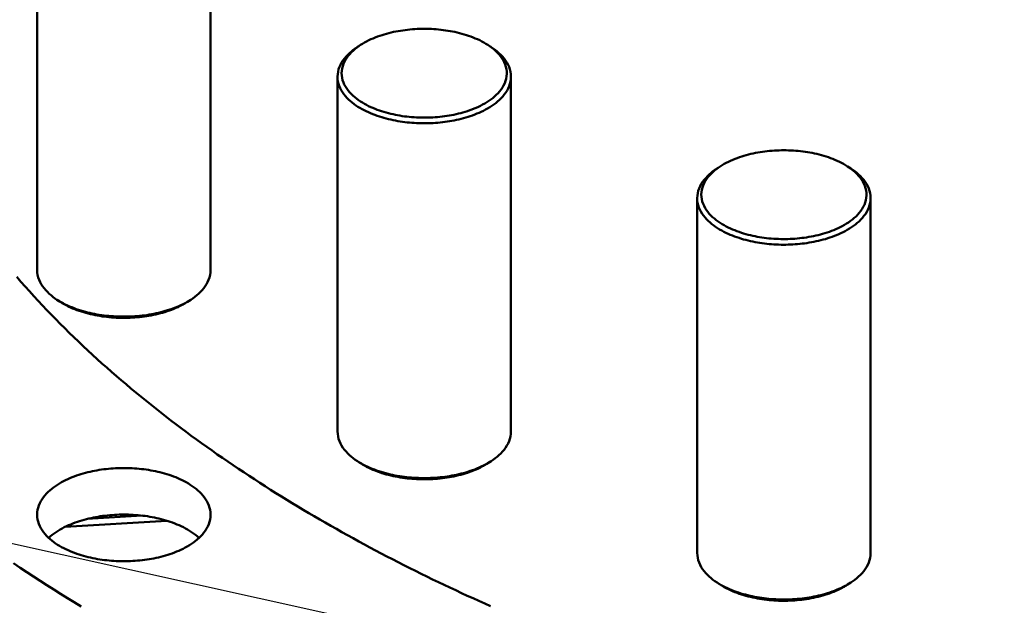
# Model space of a CAD drawing. Header units: millimetres. Extents: x 0 to 841, y 0 to 594.
# Tile 12 of 38: x 254 to 305, y 342 to 372. Entities that reach past the tile are written whole.
import ezdxf

# ---------------------------------------------------------------- set-up
doc = ezdxf.new("R2010")
doc.units = ezdxf.units.MM
doc.layers.add('COTA', color=7, linetype='CONTINUOUS', lineweight=25)
doc.layers.add('VIS', color=7, linetype='CONTINUOUS', lineweight=50)

msp = doc.modelspace()

# ---------------------------------------------------------------- linework, layer by layer
at = {"layer": 'COTA'}
msp.add_line((304.571, 333.676), (232.52, 349.587), dxfattribs=at)
at = {"layer": 'VIS'}
for points in [[(254.936, 377.149), (254.936, 358.956)], [(263.834, 377.149), (263.834, 358.956)], [(278.071, 370.498), (277.967, 370.563), (277.862, 370.624), (277.755, 370.682), (277.646, 370.737), (277.535, 370.789), (277.423, 370.838), (277.31, 370.884), (277.196, 370.927), (277.081, 370.968), (276.965, 371.007), (276.849, 371.042), (276.731, 371.076), (276.613, 371.107), (276.495, 371.136), (276.376, 371.163), (276.256, 371.187), (276.136, 371.21), (276.016, 371.23), (275.895, 371.248), (275.774, 371.265), (275.653, 371.279), (275.532, 371.292), (275.41, 371.302), (275.288, 371.311), (275.166, 371.317), (275.045, 371.322), (274.923, 371.325), (274.8, 371.326), (274.678, 371.325), (274.556, 371.322), (274.435, 371.317), (274.313, 371.311), (274.191, 371.302), (274.069, 371.292), (273.948, 371.279), (273.827, 371.265), (273.706, 371.248), (273.585, 371.23), (273.465, 371.21), (273.345, 371.187), (273.225, 371.163), (273.106, 371.136), (272.988, 371.107), (272.87, 371.076), (272.752, 371.042), (272.636, 371.007), (272.52, 370.968), (272.405, 370.927), (272.291, 370.884), (272.178, 370.838), (272.066, 370.789), (271.955, 370.737), (271.846, 370.682), (271.739, 370.624), (271.634, 370.563), (271.53, 370.498)], [(271.53, 370.498), (271.43, 370.43), (271.333, 370.359), (271.238, 370.284), (271.147, 370.204), (271.06, 370.121), (270.977, 370.033), (270.899, 369.94), (270.827, 369.843), (270.762, 369.742), (270.704, 369.635), (270.654, 369.525), (270.615, 369.411), (270.585, 369.294), (270.567, 369.174), (270.561, 369.054), (270.566, 368.933), (270.584, 368.814), (270.612, 368.696), (270.651, 368.582), (270.7, 368.471), (270.757, 368.365), (270.822, 368.263), (270.894, 368.165), (270.971, 368.073), (271.054, 367.984), (271.141, 367.901), (271.231, 367.821), (271.326, 367.745), (271.423, 367.674), (271.523, 367.606), (271.625, 367.541), (271.73, 367.48), (271.836, 367.422), (271.943, 367.368), (272.053, 367.316), (272.163, 367.267), (272.275, 367.221), (272.388, 367.178), (272.502, 367.137), (272.616, 367.099), (272.732, 367.063), (272.848, 367.029), (272.964, 366.998), (273.082, 366.969), (273.2, 366.942), (273.318, 366.917), (273.437, 366.894), (273.556, 366.874), (273.675, 366.855), (273.795, 366.838), (273.915, 366.823), (274.035, 366.811), (274.155, 366.8), (274.276, 366.791), (274.396, 366.784), (274.517, 366.778), (274.638, 366.775), (274.759, 366.773), (274.88, 366.774), (275, 366.776), (275.121, 366.78), (275.242, 366.786), (275.363, 366.793), (275.483, 366.803), (275.603, 366.814), (275.723, 366.828), (275.843, 366.843), (275.963, 366.86), (276.082, 366.88), (276.201, 366.901), (276.32, 366.924), (276.438, 366.95), (276.556, 366.977), (276.673, 367.007), (276.789, 367.039), (276.905, 367.074), (277.02, 367.11), (277.135, 367.149), (277.248, 367.191), (277.361, 367.235), (277.472, 367.282), (277.582, 367.332), (277.691, 367.384), (277.798, 367.44)], [(271.53, 370.498), (271.369, 370.393)], [(271.452, 370.445), (271.438, 370.437), (271.424, 370.428), (271.41, 370.419), (271.396, 370.411), (271.382, 370.402), (271.369, 370.393)], [(277.798, 367.44), (277.906, 367.5), (278.012, 367.563), (278.116, 367.631), (278.217, 367.702), (278.315, 367.776), (278.41, 367.855), (278.501, 367.939), (278.588, 368.026), (278.67, 368.119), (278.746, 368.216), (278.815, 368.318), (278.877, 368.425), (278.931, 368.536), (278.975, 368.651), (279.008, 368.77), (279.03, 368.892), (279.04, 369.015), (279.037, 369.138), (279.022, 369.261), (278.995, 369.381), (278.957, 369.498), (278.909, 369.612), (278.851, 369.721), (278.786, 369.826), (278.713, 369.926), (278.635, 370.021), (278.55, 370.111), (278.462, 370.197), (278.369, 370.279), (278.273, 370.356), (278.173, 370.429), (278.071, 370.498)], [(278.071, 370.498), (278.232, 370.393)], [(278.232, 370.393), (278.219, 370.402), (278.205, 370.411), (278.191, 370.419), (278.177, 370.428), (278.163, 370.437), (278.149, 370.445)], [(271.369, 370.393), (271.263, 370.322), (271.161, 370.247), (271.061, 370.167), (270.966, 370.084), (270.874, 369.996), (270.787, 369.903), (270.705, 369.806), (270.629, 369.704), (270.561, 369.597), (270.5, 369.485), (270.449, 369.369), (270.407, 369.249), (270.376, 369.125), (270.358, 369), (270.352, 368.873)], [(279.249, 368.873), (279.243, 369), (279.225, 369.125), (279.194, 369.249), (279.152, 369.369), (279.101, 369.485), (279.04, 369.597), (278.972, 369.704), (278.896, 369.806), (278.814, 369.903), (278.727, 369.996), (278.635, 370.084), (278.54, 370.167), (278.44, 370.247), (278.338, 370.322), (278.232, 370.393)], [(270.352, 368.873), (270.357, 368.752), (270.374, 368.631), (270.402, 368.513), (270.44, 368.398), (270.488, 368.286), (270.544, 368.178), (270.607, 368.075), (270.677, 367.975), (270.753, 367.881), (270.835, 367.79), (270.92, 367.704), (271.01, 367.622), (271.103, 367.544), (271.199, 367.47), (271.298, 367.4), (271.4, 367.333), (271.503, 367.269), (271.609, 367.209), (271.716, 367.152), (271.824, 367.097), (271.934, 367.046), (272.046, 366.997), (272.158, 366.951), (272.271, 366.908), (272.386, 366.867), (272.501, 366.828), (272.617, 366.792), (272.734, 366.758), (272.851, 366.726), (272.969, 366.696), (273.087, 366.668), (273.206, 366.643), (273.325, 366.619), (273.444, 366.598), (273.564, 366.578), (273.684, 366.561), (273.805, 366.545), (273.926, 366.531), (274.046, 366.519), (274.167, 366.508), (274.289, 366.5), (274.41, 366.493), (274.531, 366.489), (274.653, 366.485), (274.774, 366.484), (274.896, 366.485), (275.017, 366.487), (275.139, 366.491), (275.26, 366.497), (275.381, 366.505), (275.502, 366.514), (275.623, 366.525), (275.744, 366.539), (275.865, 366.554), (275.985, 366.57), (276.105, 366.589), (276.225, 366.61), (276.344, 366.633), (276.463, 366.657), (276.581, 366.684), (276.699, 366.713), (276.817, 366.744), (276.934, 366.777), (277.05, 366.812), (277.166, 366.85), (277.28, 366.89), (277.394, 366.932), (277.507, 366.977), (277.619, 367.025), (277.729, 367.075), (277.839, 367.128), (277.946, 367.184)], [(270.352, 368.873), (270.352, 350.68)], [(277.946, 367.184), (278.055, 367.244), (278.162, 367.308), (278.267, 367.375), (278.369, 367.446), (278.468, 367.521), (278.565, 367.599), (278.657, 367.682), (278.746, 367.769), (278.831, 367.861), (278.909, 367.957), (278.982, 368.058), (279.049, 368.163), (279.107, 368.273), (279.156, 368.387), (279.196, 368.505), (279.226, 368.626), (279.243, 368.749), (279.249, 368.873)], [(279.249, 368.873), (279.249, 350.68)], [(296.53, 364.271), (296.426, 364.336), (296.321, 364.397), (296.214, 364.455), (296.105, 364.51), (295.994, 364.562), (295.882, 364.611), (295.769, 364.657), (295.655, 364.7), (295.54, 364.741), (295.424, 364.779), (295.308, 364.815), (295.19, 364.849), (295.072, 364.88), (294.954, 364.909), (294.835, 364.936), (294.715, 364.96), (294.595, 364.983), (294.475, 365.003), (294.354, 365.021), (294.233, 365.038), (294.112, 365.052), (293.991, 365.064), (293.869, 365.075), (293.747, 365.083), (293.625, 365.09), (293.504, 365.095), (293.382, 365.098), (293.259, 365.098), (293.137, 365.098), (293.015, 365.095), (292.893, 365.09), (292.772, 365.083), (292.65, 365.075), (292.528, 365.064), (292.407, 365.052), (292.286, 365.038), (292.165, 365.021), (292.044, 365.003), (291.924, 364.983), (291.804, 364.96), (291.684, 364.936), (291.565, 364.909), (291.447, 364.88), (291.329, 364.849), (291.211, 364.815), (291.095, 364.779), (290.979, 364.741), (290.864, 364.7), (290.75, 364.657), (290.637, 364.611), (290.525, 364.562), (290.414, 364.51), (290.305, 364.455), (290.198, 364.397), (290.093, 364.336), (289.989, 364.271)], [(289.828, 364.166), (289.722, 364.095), (289.62, 364.019), (289.52, 363.94), (289.425, 363.857), (289.333, 363.769), (289.246, 363.676), (289.164, 363.579), (289.088, 363.477), (289.02, 363.37), (288.959, 363.258), (288.908, 363.142), (288.866, 363.022), (288.835, 362.898), (288.817, 362.773), (288.81, 362.646)], [(289.989, 364.271), (289.889, 364.203), (289.792, 364.132), (289.697, 364.056), (289.606, 363.977), (289.519, 363.893), (289.436, 363.805), (289.358, 363.713), (289.286, 363.616), (289.221, 363.514), (289.163, 363.408), (289.113, 363.298), (289.074, 363.184), (289.044, 363.067), (289.026, 362.947), (289.02, 362.827), (289.025, 362.706), (289.043, 362.586), (289.071, 362.469), (289.11, 362.355), (289.159, 362.244), (289.216, 362.138), (289.281, 362.036), (289.353, 361.938), (289.43, 361.845), (289.513, 361.757), (289.6, 361.673), (289.69, 361.594), (289.785, 361.518), (289.882, 361.446), (289.982, 361.378), (290.084, 361.314), (290.189, 361.253), (290.295, 361.195), (290.402, 361.14), (290.512, 361.089), (290.622, 361.04), (290.734, 360.994), (290.847, 360.951), (290.961, 360.91), (291.075, 360.871), (291.191, 360.835), (291.307, 360.802), (291.423, 360.771), (291.541, 360.741), (291.659, 360.715), (291.777, 360.69), (291.895, 360.667), (292.015, 360.646), (292.134, 360.628), (292.254, 360.611), (292.374, 360.596), (292.494, 360.583), (292.614, 360.573), (292.735, 360.564), (292.855, 360.556), (292.976, 360.551), (293.097, 360.548), (293.218, 360.546), (293.339, 360.546), (293.459, 360.549), (293.58, 360.553), (293.701, 360.558), (293.822, 360.566), (293.942, 360.576), (294.062, 360.587), (294.182, 360.601), (294.302, 360.616), (294.422, 360.633), (294.541, 360.653), (294.66, 360.674), (294.779, 360.697), (294.897, 360.723), (295.015, 360.75), (295.132, 360.78), (295.248, 360.812), (295.364, 360.846), (295.479, 360.883), (295.594, 360.922), (295.707, 360.964), (295.82, 361.008), (295.931, 361.055), (296.041, 361.104), (296.15, 361.157), (296.257, 361.213)], [(289.989, 364.271), (289.828, 364.166)], [(289.911, 364.218), (289.897, 364.21), (289.883, 364.201), (289.869, 364.192), (289.855, 364.183), (289.841, 364.175), (289.828, 364.166)], [(296.257, 361.213), (296.365, 361.273), (296.471, 361.336), (296.575, 361.403), (296.676, 361.474), (296.774, 361.549), (296.869, 361.628), (296.96, 361.711), (297.047, 361.799), (297.129, 361.892), (297.205, 361.989), (297.274, 362.091), (297.336, 362.198), (297.39, 362.309), (297.434, 362.424), (297.467, 362.543), (297.489, 362.664), (297.499, 362.787), (297.496, 362.911), (297.481, 363.033), (297.454, 363.154), (297.416, 363.271), (297.368, 363.385), (297.31, 363.494), (297.245, 363.599), (297.172, 363.699), (297.094, 363.794), (297.009, 363.884), (296.921, 363.97), (296.828, 364.051), (296.732, 364.129), (296.632, 364.202), (296.53, 364.271)], [(296.53, 364.271), (296.691, 364.166)], [(296.691, 364.166), (296.678, 364.175), (296.664, 364.183), (296.65, 364.192), (296.636, 364.201), (296.622, 364.21), (296.608, 364.218)], [(297.708, 362.646), (297.702, 362.773), (297.684, 362.898), (297.653, 363.022), (297.611, 363.142), (297.56, 363.258), (297.499, 363.37), (297.431, 363.477), (297.355, 363.579), (297.273, 363.676), (297.186, 363.769), (297.094, 363.857), (296.999, 363.94), (296.899, 364.019), (296.797, 364.095), (296.691, 364.166)], [(288.81, 362.646), (288.816, 362.524), (288.833, 362.404), (288.861, 362.286), (288.899, 362.171), (288.947, 362.059), (289.003, 361.951), (289.066, 361.847), (289.136, 361.748), (289.212, 361.654), (289.294, 361.563), (289.379, 361.477), (289.469, 361.395), (289.562, 361.317), (289.658, 361.243), (289.757, 361.173), (289.859, 361.106), (289.962, 361.042), (290.068, 360.982), (290.175, 360.924), (290.283, 360.87), (290.393, 360.819), (290.505, 360.77), (290.617, 360.724), (290.73, 360.68), (290.845, 360.639), (290.96, 360.601), (291.076, 360.564), (291.193, 360.53), (291.31, 360.499), (291.428, 360.469), (291.546, 360.441), (291.665, 360.416), (291.784, 360.392), (291.903, 360.371), (292.023, 360.351), (292.143, 360.333), (292.264, 360.318), (292.385, 360.304), (292.505, 360.292), (292.626, 360.281), (292.748, 360.273), (292.869, 360.266), (292.99, 360.261), (293.112, 360.258), (293.233, 360.257), (293.355, 360.258), (293.476, 360.26), (293.598, 360.264), (293.719, 360.27), (293.84, 360.277), (293.961, 360.287), (294.082, 360.298), (294.203, 360.311), (294.324, 360.326), (294.444, 360.343), (294.564, 360.362), (294.684, 360.383), (294.803, 360.405), (294.922, 360.43), (295.04, 360.457), (295.158, 360.485), (295.276, 360.516), (295.393, 360.549), (295.509, 360.585), (295.625, 360.622), (295.739, 360.662), (295.853, 360.705), (295.966, 360.75), (296.078, 360.797), (296.188, 360.848), (296.298, 360.901), (296.405, 360.957)], [(288.81, 362.646), (288.81, 344.453)], [(296.405, 360.957), (296.514, 361.017), (296.621, 361.081), (296.726, 361.148), (296.828, 361.219), (296.927, 361.294), (297.024, 361.372), (297.116, 361.455), (297.205, 361.542), (297.289, 361.634), (297.368, 361.73), (297.441, 361.83), (297.508, 361.936), (297.566, 362.046), (297.615, 362.16), (297.655, 362.277), (297.685, 362.398), (297.702, 362.521), (297.708, 362.646)], [(297.708, 362.646), (297.708, 344.453)], [(254.936, 358.956), (254.943, 358.829), (254.961, 358.704), (254.992, 358.58), (255.033, 358.46), (255.085, 358.344), (255.146, 358.232), (255.214, 358.125), (255.29, 358.023), (255.372, 357.926), (255.459, 357.833), (255.55, 357.745), (255.646, 357.662), (255.746, 357.583), (255.848, 357.507), (255.953, 357.436)], [(262.817, 357.436), (262.922, 357.507), (263.025, 357.583), (263.124, 357.662), (263.22, 357.745), (263.312, 357.833), (263.399, 357.926), (263.481, 358.023), (263.556, 358.125), (263.625, 358.232), (263.686, 358.344), (263.737, 358.46), (263.779, 358.58), (263.809, 358.704), (263.828, 358.829), (263.834, 358.956)], [(253.886, 358.603), (254.101, 358.356), (254.319, 358.111), (254.538, 357.867), (254.759, 357.625), (254.982, 357.384), (255.206, 357.145), (255.432, 356.908), (255.66, 356.671), (255.889, 356.437), (256.12, 356.204), (256.352, 355.972), (256.585, 355.742), (256.821, 355.514), (257.057, 355.287), (257.295, 355.061), (257.535, 354.837), (257.775, 354.615), (258.018, 354.394), (258.261, 354.174), (258.506, 353.956), (258.752, 353.739), (258.999, 353.524), (259.248, 353.31), (259.497, 353.098), (259.748, 352.887), (260.001, 352.677), (260.254, 352.469), (260.508, 352.262), (260.764, 352.057), (261.021, 351.852), (261.278, 351.65), (261.537, 351.448), (261.797, 351.249), (262.058, 351.05), (262.32, 350.853), (262.583, 350.657), (262.847, 350.462), (263.111, 350.269), (263.377, 350.077), (263.644, 349.886), (263.912, 349.697), (264.18, 349.508), (264.45, 349.322), (264.72, 349.136), (264.991, 348.952), (265.263, 348.769), (265.536, 348.587), (265.81, 348.406), (266.084, 348.227), (266.359, 348.049), (266.635, 347.872), (266.912, 347.696), (267.19, 347.522), (267.468, 347.349), (267.747, 347.176), (268.027, 347.006), (268.308, 346.836), (268.589, 346.667), (268.871, 346.5), (269.154, 346.334), (269.437, 346.169), (269.721, 346.005), (270.006, 345.842), (270.291, 345.68), (270.577, 345.52), (270.863, 345.36), (271.15, 345.202), (271.438, 345.045), (271.727, 344.889), (272.016, 344.734), (272.305, 344.58), (272.595, 344.427), (272.886, 344.275), (273.177, 344.125), (273.469, 343.975), (273.761, 343.826), (274.054, 343.679), (274.347, 343.533), (274.641, 343.387), (274.936, 343.243), (275.231, 343.099), (275.526, 342.957), (275.822, 342.816), (276.118, 342.676), (276.415, 342.536), (276.712, 342.398), (277.01, 342.261), (277.308, 342.125), (277.607, 341.989), (277.906, 341.855), (278.206, 341.722)], [(253.886, 358.603), (254.101, 358.356), (254.319, 358.111), (254.538, 357.867), (254.759, 357.625), (254.982, 357.384), (255.206, 357.145), (255.432, 356.908), (255.66, 356.671), (255.889, 356.437), (256.12, 356.204), (256.352, 355.972), (256.585, 355.742), (256.821, 355.514), (257.057, 355.287), (257.295, 355.061), (257.535, 354.837), (257.775, 354.615), (258.018, 354.394), (258.261, 354.174), (258.506, 353.956), (258.752, 353.739), (258.999, 353.524), (259.248, 353.31), (259.497, 353.098), (259.748, 352.887), (260.001, 352.677), (260.254, 352.469), (260.508, 352.262), (260.764, 352.057), (261.021, 351.852), (261.278, 351.65), (261.537, 351.448), (261.797, 351.249), (262.058, 351.05), (262.32, 350.853), (262.583, 350.657), (262.847, 350.462), (263.111, 350.269), (263.377, 350.077), (263.644, 349.886), (263.912, 349.697), (264.18, 349.508), (264.45, 349.322), (264.72, 349.136), (264.991, 348.952), (265.263, 348.769), (265.536, 348.587), (265.81, 348.406), (266.084, 348.227), (266.359, 348.049), (266.635, 347.872), (266.912, 347.696), (267.19, 347.522), (267.468, 347.349), (267.747, 347.176), (268.027, 347.006), (268.308, 346.836), (268.589, 346.667), (268.871, 346.5), (269.154, 346.334), (269.437, 346.169), (269.721, 346.005), (270.006, 345.842), (270.291, 345.68), (270.577, 345.52), (270.863, 345.36), (271.15, 345.202), (271.438, 345.045), (271.727, 344.889), (272.016, 344.734), (272.305, 344.58), (272.595, 344.427), (272.886, 344.275), (273.177, 344.125), (273.469, 343.975), (273.761, 343.826), (274.054, 343.679), (274.347, 343.533), (274.641, 343.387), (274.936, 343.243), (275.231, 343.099), (275.526, 342.957), (275.822, 342.816), (276.118, 342.676), (276.415, 342.536), (276.712, 342.398), (277.01, 342.261), (277.308, 342.125), (277.607, 341.989), (277.906, 341.855), (278.206, 341.722)], [(255.953, 357.436), (256.057, 357.371), (256.162, 357.31), (256.27, 357.251), (256.378, 357.196), (256.489, 357.143), (256.6, 357.094), (256.713, 357.047), (256.827, 357.002), (256.941, 356.96), (257.057, 356.921), (257.173, 356.884), (257.291, 356.849), (257.408, 356.816), (257.527, 356.786), (257.645, 356.758), (257.765, 356.732), (257.884, 356.708), (258.005, 356.686), (258.125, 356.665), (258.246, 356.647), (258.367, 356.631), (258.488, 356.617), (258.61, 356.604), (258.731, 356.594), (258.853, 356.585), (258.975, 356.578), (259.097, 356.573), (259.219, 356.569), (259.341, 356.568), (259.463, 356.568), (259.586, 356.57), (259.708, 356.574), (259.83, 356.58), (259.952, 356.587), (260.073, 356.596), (260.195, 356.608), (260.316, 356.621), (260.438, 356.635), (260.559, 356.652), (260.679, 356.671), (260.8, 356.692), (260.92, 356.714), (261.039, 356.739), (261.158, 356.766), (261.277, 356.794), (261.395, 356.825), (261.513, 356.859), (261.63, 356.894), (261.746, 356.932), (261.861, 356.972), (261.976, 357.014), (262.089, 357.059), (262.202, 357.107), (262.313, 357.158), (262.423, 357.211), (262.531, 357.267)], [(256.115, 357.331), (255.953, 357.436)], [(256.037, 357.384), (256.05, 357.375), (256.063, 357.366), (256.076, 357.357), (256.089, 357.348), (256.102, 357.34), (256.115, 357.331)], [(256.115, 357.331), (256.217, 357.267), (256.322, 357.206), (256.428, 357.149), (256.535, 357.094), (256.645, 357.043), (256.755, 356.994), (256.867, 356.949), (256.979, 356.905), (257.093, 356.865), (257.208, 356.827), (257.323, 356.791), (257.439, 356.757), (257.555, 356.726), (257.673, 356.697), (257.79, 356.671), (257.909, 356.646), (258.027, 356.623), (258.146, 356.603), (258.265, 356.584), (258.385, 356.568), (258.505, 356.553), (258.625, 356.54), (258.745, 356.53), (258.865, 356.521), (258.986, 356.514), (259.106, 356.508), (259.227, 356.505), (259.348, 356.504), (259.468, 356.504), (259.589, 356.506), (259.71, 356.51), (259.83, 356.516), (259.951, 356.524), (260.071, 356.533), (260.191, 356.545), (260.311, 356.558), (260.431, 356.574), (260.55, 356.591), (260.669, 356.61), (260.788, 356.632), (260.907, 356.655), (261.025, 356.68), (261.142, 356.708), (261.259, 356.738), (261.375, 356.77), (261.491, 356.804), (261.606, 356.841), (261.72, 356.88), (261.834, 356.921), (261.946, 356.966), (262.057, 357.012), (262.167, 357.062), (262.276, 357.115), (262.383, 357.17)], [(262.383, 357.17), (262.429, 357.195), (262.475, 357.221), (262.521, 357.248), (262.566, 357.275), (262.611, 357.303), (262.656, 357.331)], [(262.531, 357.267), (262.58, 357.294), (262.628, 357.321), (262.676, 357.349), (262.723, 357.377), (262.77, 357.406), (262.817, 357.436)], [(262.656, 357.331), (262.817, 357.436)], [(262.656, 357.331), (262.669, 357.34), (262.682, 357.348), (262.695, 357.357), (262.708, 357.366), (262.721, 357.375), (262.734, 357.384)], [(270.352, 350.68), (270.358, 350.553), (270.376, 350.427), (270.407, 350.304), (270.449, 350.184), (270.5, 350.068), (270.561, 349.956), (270.629, 349.849), (270.705, 349.747), (270.787, 349.649), (270.874, 349.557), (270.966, 349.469), (271.061, 349.385), (271.161, 349.306), (271.263, 349.231), (271.369, 349.16)], [(278.232, 349.16), (278.338, 349.231), (278.44, 349.306), (278.54, 349.385), (278.635, 349.469), (278.727, 349.557), (278.814, 349.649), (278.896, 349.747), (278.972, 349.849), (279.04, 349.956), (279.101, 350.068), (279.152, 350.184), (279.194, 350.304), (279.225, 350.427), (279.243, 350.553), (279.249, 350.68)], [(254.936, 346.416), (254.942, 346.536), (254.959, 346.656), (254.986, 346.773), (255.024, 346.888), (255.071, 346.999), (255.126, 347.106), (255.189, 347.209), (255.258, 347.308), (255.334, 347.402), (255.414, 347.493), (255.499, 347.578), (255.588, 347.66), (255.68, 347.738), (255.775, 347.812), (255.874, 347.882), (255.974, 347.949), (256.077, 348.013), (256.181, 348.073), (256.288, 348.13), (256.395, 348.184), (256.505, 348.236), (256.615, 348.285), (256.727, 348.331), (256.839, 348.374), (256.953, 348.416), (257.067, 348.454), (257.182, 348.491), (257.298, 348.525), (257.414, 348.557), (257.531, 348.587), (257.649, 348.615), (257.767, 348.641), (257.885, 348.664), (258.004, 348.686), (258.123, 348.706), (258.242, 348.724), (258.362, 348.74), (258.482, 348.754), (258.602, 348.767), (258.722, 348.778), (258.842, 348.786), (258.963, 348.793), (259.083, 348.799), (259.204, 348.802), (259.325, 348.804), (259.446, 348.804), (259.566, 348.802), (259.687, 348.799), (259.808, 348.793), (259.928, 348.786), (260.048, 348.778), (260.169, 348.767), (260.289, 348.754), (260.409, 348.74), (260.528, 348.724), (260.648, 348.706), (260.767, 348.686), (260.886, 348.664), (261.004, 348.641), (261.122, 348.615), (261.239, 348.587), (261.356, 348.557), (261.473, 348.525), (261.588, 348.491), (261.703, 348.454), (261.818, 348.416), (261.931, 348.374), (262.044, 348.331), (262.155, 348.285), (262.266, 348.236), (262.375, 348.184), (262.483, 348.13), (262.589, 348.073), (262.694, 348.013), (262.796, 347.949), (262.897, 347.882), (262.995, 347.812), (263.09, 347.738), (263.183, 347.66), (263.272, 347.578), (263.356, 347.493), (263.437, 347.402), (263.512, 347.308), (263.581, 347.209), (263.644, 347.106), (263.7, 346.999), (263.746, 346.888), (263.784, 346.773), (263.812, 346.656), (263.829, 346.536), (263.834, 346.416)], [(271.369, 349.16), (271.472, 349.095), (271.578, 349.033), (271.685, 348.975), (271.794, 348.919), (271.904, 348.867), (272.016, 348.817), (272.128, 348.77), (272.242, 348.726), (272.357, 348.684), (272.472, 348.644), (272.589, 348.607), (272.706, 348.573), (272.824, 348.54), (272.942, 348.51), (273.061, 348.482), (273.18, 348.455), (273.3, 348.431), (273.42, 348.409), (273.54, 348.389), (273.661, 348.371), (273.782, 348.355), (273.903, 348.34), (274.025, 348.328), (274.147, 348.317), (274.268, 348.308), (274.39, 348.301), (274.512, 348.296), (274.634, 348.293), (274.757, 348.291), (274.879, 348.292), (275.001, 348.294), (275.123, 348.298), (275.245, 348.303), (275.367, 348.311), (275.489, 348.32), (275.61, 348.331), (275.732, 348.344), (275.853, 348.359), (275.974, 348.376), (276.095, 348.395), (276.215, 348.415), (276.335, 348.438), (276.455, 348.463), (276.574, 348.489), (276.692, 348.518), (276.811, 348.549), (276.928, 348.582), (277.045, 348.618), (277.161, 348.655), (277.277, 348.695), (277.391, 348.738), (277.505, 348.783), (277.617, 348.831), (277.728, 348.881), (277.838, 348.935), (277.946, 348.991)], [(271.53, 349.055), (271.369, 349.16)], [(271.452, 349.107), (271.465, 349.098), (271.478, 349.089), (271.491, 349.081), (271.504, 349.072), (271.517, 349.063), (271.53, 349.055)], [(271.53, 349.055), (271.632, 348.991), (271.737, 348.93), (271.843, 348.872), (271.951, 348.818), (272.06, 348.767), (272.17, 348.718), (272.282, 348.672), (272.395, 348.629), (272.508, 348.588), (272.623, 348.55), (272.738, 348.515), (272.854, 348.481), (272.971, 348.45), (273.088, 348.421), (273.206, 348.394), (273.324, 348.37), (273.442, 348.347), (273.561, 348.326), (273.681, 348.308), (273.8, 348.291), (273.92, 348.277), (274.04, 348.264), (274.16, 348.253), (274.281, 348.244), (274.401, 348.237), (274.522, 348.232), (274.642, 348.229), (274.763, 348.227), (274.884, 348.227), (275.004, 348.23), (275.125, 348.234), (275.246, 348.24), (275.366, 348.247), (275.486, 348.257), (275.606, 348.269), (275.726, 348.282), (275.846, 348.297), (275.966, 348.315), (276.085, 348.334), (276.203, 348.355), (276.322, 348.379), (276.44, 348.404), (276.557, 348.432), (276.674, 348.461), (276.791, 348.493), (276.906, 348.528), (277.021, 348.564), (277.136, 348.603), (277.249, 348.645), (277.361, 348.689), (277.473, 348.736), (277.583, 348.786), (277.691, 348.838), (277.798, 348.894)], [(277.798, 348.894), (277.845, 348.919), (277.891, 348.945), (277.936, 348.971), (277.982, 348.998), (278.026, 349.026), (278.071, 349.055)], [(277.946, 348.991), (277.995, 349.017), (278.043, 349.045), (278.091, 349.072), (278.139, 349.101), (278.186, 349.13), (278.232, 349.16)], [(278.071, 349.055), (278.232, 349.16)], [(278.071, 349.055), (278.084, 349.063), (278.097, 349.072), (278.11, 349.081), (278.123, 349.089), (278.136, 349.098), (278.149, 349.107)], [(262.531, 344.727), (262.423, 344.671), (262.314, 344.618), (262.203, 344.567), (262.092, 344.52), (261.979, 344.475), (261.865, 344.432), (261.75, 344.392), (261.635, 344.355), (261.519, 344.319), (261.402, 344.286), (261.284, 344.255), (261.166, 344.227), (261.048, 344.2), (260.929, 344.175), (260.809, 344.153), (260.69, 344.132), (260.57, 344.113), (260.449, 344.096), (260.329, 344.081), (260.208, 344.068), (260.087, 344.057), (259.966, 344.047), (259.845, 344.04), (259.723, 344.034), (259.602, 344.03), (259.48, 344.027), (259.359, 344.027), (259.238, 344.028), (259.116, 344.031), (258.995, 344.036), (258.873, 344.043), (258.752, 344.051), (258.631, 344.061), (258.51, 344.074), (258.39, 344.088), (258.269, 344.103), (258.149, 344.121), (258.029, 344.141), (257.91, 344.162), (257.79, 344.186), (257.672, 344.211), (257.553, 344.239), (257.436, 344.269), (257.318, 344.3), (257.202, 344.334), (257.086, 344.371), (256.971, 344.409), (256.856, 344.45), (256.743, 344.494), (256.63, 344.54), (256.519, 344.589), (256.409, 344.64), (256.3, 344.694), (256.193, 344.752), (256.088, 344.812), (255.984, 344.876), (255.883, 344.943), (255.784, 345.013), (255.688, 345.087), (255.595, 345.165), (255.505, 345.247), (255.419, 345.333), (255.338, 345.423), (255.262, 345.518), (255.192, 345.617), (255.129, 345.721), (255.073, 345.829), (255.025, 345.941), (254.987, 346.056), (254.959, 346.174), (254.942, 346.294), (254.936, 346.416)], [(255.53, 345.223), (255.621, 345.304), (255.714, 345.381), (255.811, 345.454), (255.911, 345.523), (256.013, 345.589), (256.116, 345.651), (256.222, 345.711), (256.329, 345.767), (256.438, 345.821), (256.548, 345.871), (256.66, 345.919), (256.772, 345.964), (256.886, 346.007), (257, 346.047), (257.115, 346.085), (257.231, 346.121), (257.348, 346.154), (257.465, 346.186), (257.582, 346.215), (257.701, 346.242), (257.819, 346.267), (257.938, 346.29), (258.058, 346.311), (258.177, 346.33), (258.297, 346.347), (258.418, 346.363), (258.538, 346.376), (258.659, 346.388), (258.78, 346.397), (258.901, 346.405), (259.022, 346.412), (259.143, 346.416), (259.264, 346.419), (259.385, 346.42), (259.506, 346.419), (259.628, 346.416), (259.749, 346.412), (259.87, 346.405), (259.991, 346.397), (260.112, 346.388), (260.232, 346.376), (260.353, 346.363), (260.473, 346.347), (260.593, 346.33), (260.713, 346.311), (260.832, 346.29), (260.951, 346.267), (261.07, 346.242), (261.188, 346.215), (261.306, 346.186), (261.423, 346.154), (261.539, 346.121), (261.655, 346.085), (261.77, 346.047), (261.885, 346.007), (261.998, 345.964), (262.111, 345.919), (262.222, 345.871), (262.332, 345.821), (262.441, 345.767), (262.548, 345.711), (262.654, 345.651), (262.758, 345.589), (262.86, 345.523), (262.959, 345.454), (263.056, 345.381), (263.15, 345.304), (263.24, 345.223)], [(260.323, 346.366), (257.503, 346.195)], [(263.834, 346.416), (263.828, 346.291), (263.81, 346.168), (263.781, 346.047), (263.741, 345.93), (263.692, 345.816), (263.633, 345.706), (263.567, 345.6), (263.494, 345.5), (263.415, 345.404), (263.331, 345.312), (263.242, 345.225), (263.149, 345.142), (263.053, 345.064), (262.954, 344.989), (262.851, 344.918), (262.747, 344.851), (262.64, 344.787), (262.531, 344.727)], [(261.597, 346.104), (256.37, 345.787)], [(288.81, 344.453), (288.817, 344.326), (288.835, 344.2), (288.866, 344.077), (288.908, 343.957), (288.959, 343.84), (289.02, 343.729), (289.088, 343.622), (289.164, 343.52), (289.246, 343.422), (289.333, 343.33), (289.425, 343.242), (289.52, 343.158), (289.62, 343.079), (289.722, 343.004), (289.828, 342.933)], [(296.691, 342.933), (296.797, 343.004), (296.899, 343.079), (296.999, 343.158), (297.094, 343.242), (297.186, 343.33), (297.273, 343.422), (297.355, 343.52), (297.431, 343.622), (297.499, 343.729), (297.56, 343.84), (297.611, 343.957), (297.653, 344.077), (297.684, 344.2), (297.702, 344.326), (297.708, 344.453)], [(253.718, 343.921), (254.06, 343.692), (254.404, 343.465), (254.748, 343.24), (255.094, 343.016), (255.44, 342.794), (255.788, 342.574), (256.136, 342.355), (256.486, 342.138), (256.837, 341.922), (257.188, 341.708)], [(289.828, 342.933), (289.931, 342.868), (290.037, 342.806), (290.144, 342.748), (290.253, 342.692), (290.363, 342.64), (290.475, 342.59), (290.587, 342.543), (290.701, 342.499), (290.816, 342.457), (290.931, 342.417), (291.048, 342.38), (291.165, 342.345), (291.283, 342.313), (291.401, 342.283), (291.52, 342.254), (291.639, 342.228), (291.759, 342.204), (291.879, 342.182), (291.999, 342.162), (292.12, 342.144), (292.241, 342.127), (292.362, 342.113), (292.484, 342.101), (292.606, 342.09), (292.727, 342.081), (292.849, 342.074), (292.971, 342.069), (293.093, 342.066), (293.216, 342.064), (293.338, 342.064), (293.46, 342.066), (293.582, 342.07), (293.704, 342.076), (293.826, 342.084), (293.948, 342.093), (294.069, 342.104), (294.191, 342.117), (294.312, 342.132), (294.433, 342.149), (294.554, 342.167), (294.674, 342.188), (294.794, 342.211), (294.914, 342.235), (295.033, 342.262), (295.151, 342.291), (295.27, 342.322), (295.387, 342.355), (295.504, 342.39), (295.62, 342.428), (295.736, 342.468), (295.85, 342.511), (295.963, 342.556), (296.076, 342.604), (296.187, 342.654), (296.297, 342.707), (296.405, 342.764)], [(289.989, 342.828), (289.828, 342.933)], [(289.911, 342.88), (289.924, 342.871), (289.937, 342.862), (289.95, 342.854), (289.963, 342.845), (289.976, 342.836), (289.989, 342.828)], [(289.989, 342.828), (290.091, 342.763), (290.196, 342.703), (290.302, 342.645), (290.41, 342.591), (290.519, 342.539), (290.629, 342.491), (290.741, 342.445), (290.854, 342.402), (290.967, 342.361), (291.082, 342.323), (291.197, 342.287), (291.313, 342.254), (291.43, 342.223), (291.547, 342.194), (291.665, 342.167), (291.783, 342.142), (291.901, 342.12), (292.02, 342.099), (292.14, 342.081), (292.259, 342.064), (292.379, 342.049), (292.499, 342.037), (292.619, 342.026), (292.74, 342.017), (292.86, 342.01), (292.981, 342.005), (293.101, 342.001), (293.222, 342), (293.343, 342), (293.463, 342.002), (293.584, 342.007), (293.704, 342.012), (293.825, 342.02), (293.945, 342.03), (294.065, 342.041), (294.185, 342.055), (294.305, 342.07), (294.425, 342.087), (294.544, 342.107), (294.662, 342.128), (294.781, 342.151), (294.899, 342.177), (295.016, 342.204), (295.133, 342.234), (295.25, 342.266), (295.365, 342.301), (295.48, 342.337), (295.595, 342.376), (295.708, 342.418), (295.82, 342.462), (295.932, 342.509), (296.042, 342.558), (296.15, 342.611), (296.257, 342.667)], [(296.257, 342.667), (296.304, 342.692), (296.35, 342.718), (296.395, 342.744), (296.441, 342.771), (296.485, 342.799), (296.53, 342.828)], [(296.405, 342.764), (296.454, 342.79), (296.502, 342.817), (296.55, 342.845), (296.598, 342.874), (296.645, 342.903), (296.691, 342.933)], [(296.53, 342.828), (296.691, 342.933)], [(296.53, 342.828), (296.543, 342.836), (296.556, 342.845), (296.569, 342.854), (296.582, 342.862), (296.595, 342.871), (296.608, 342.88)]]:
    msp.add_lwpolyline(points, dxfattribs=at)

doc.saveas('drawing.dxf')
